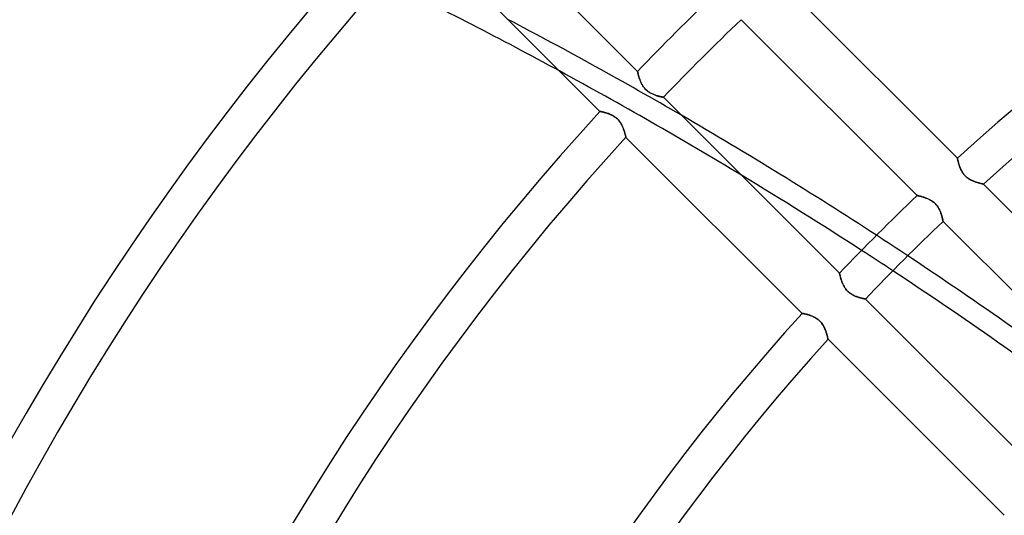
# Model space of a CAD drawing. Header units: millimetres. Extents: x -156 to 156, y -156 to 156.
# Tile 15 of 68: x -67 to -40, y 36 to 49. Entities that reach past the tile are written whole.
import ezdxf

# ---------------------------------------------------------------- set-up
doc = ezdxf.new("R2010")
doc.units = ezdxf.units.MM
doc.layers.add('MAIN-1', color=7, linetype='Continuous')

msp = doc.modelspace()

# ---------------------------------------------------------------- linework, layer by layer
at = {"layer": 'MAIN-1'}
for p, q in [((-50.052, 47.93), (-54.861, 52.74)), ((-55.89, 51.648), (-51.078, 46.835)), ((-41.314, 45.557), (-46.127, 50.37)), ((-47.223, 49.344), (-42.413, 44.535)), ((-50.051, 47.929), (-50.052, 47.93)), ((-50.052, 47.93), (-50.052, 47.93)), ((-50.052, 47.93), (-50.051, 47.927)), ((-50.051, 47.927), (-50.051, 47.929)), ((-50.05, 47.922), (-50.051, 47.927)), ((-50.051, 47.927), (-50.05, 47.923)), ((-50.05, 47.923), (-50.049, 47.917)), ((-50.049, 47.916), (-50.05, 47.922)), ((-50.049, 47.917), (-50.047, 47.91)), ((-50.047, 47.907), (-50.049, 47.916)), ((-50.047, 47.91), (-50.046, 47.902)), ((-50.045, 47.898), (-50.047, 47.907)), ((-50.046, 47.902), (-50.043, 47.892)), ((-50.042, 47.886), (-50.045, 47.898)), ((-50.043, 47.892), (-50.041, 47.88)), ((-50.039, 47.873), (-50.042, 47.886)), ((-50.041, 47.88), (-50.038, 47.868)), ((-50.036, 47.859), (-50.039, 47.873)), ((-50.038, 47.868), (-50.035, 47.854)), ((-50.032, 47.844), (-50.036, 47.859)), ((-50.035, 47.854), (-50.031, 47.839)), ((-50.028, 47.827), (-50.032, 47.844)), ((-50.031, 47.839), (-50.027, 47.824)), ((-50.023, 47.81), (-50.028, 47.827)), ((-50.027, 47.824), (-50.022, 47.807)), ((-50.018, 47.791), (-50.023, 47.81)), ((-50.022, 47.807), (-50.017, 47.789)), ((-50.012, 47.771), (-50.018, 47.791)), ((-50.017, 47.789), (-50.012, 47.771)), ((-50.006, 47.751), (-50.012, 47.771)), ((-50.012, 47.771), (-50.006, 47.752)), ((-50.006, 47.752), (-50, 47.733)), ((-49.999, 47.73), (-50.006, 47.751)), ((-50, 47.733), (-49.993, 47.713)), ((-49.991, 47.709), (-49.999, 47.73)), ((-49.993, 47.713), (-49.986, 47.693)), ((-49.983, 47.687), (-49.991, 47.709)), ((-49.986, 47.693), (-49.978, 47.673)), ((-49.975, 47.665), (-49.983, 47.687)), ((-49.978, 47.673), (-49.969, 47.652)), ((-49.965, 47.643), (-49.975, 47.665)), ((-49.969, 47.652), (-49.96, 47.632)), ((-49.955, 47.621), (-49.965, 47.643)), ((-49.96, 47.632), (-49.95, 47.611)), ((-49.944, 47.599), (-49.955, 47.621)), ((-49.95, 47.611), (-49.94, 47.59)), ((-49.932, 47.576), (-49.944, 47.599)), ((-49.94, 47.59), (-49.928, 47.569)), ((-49.92, 47.554), (-49.932, 47.576)), ((-49.928, 47.569), (-49.916, 47.548)), ((-49.906, 47.532), (-49.92, 47.554)), ((-49.916, 47.548), (-49.903, 47.528)), ((-49.891, 47.511), (-49.906, 47.532)), ((-49.903, 47.528), (-49.889, 47.508)), ((-49.875, 47.489), (-49.891, 47.511)), ((-49.889, 47.508), (-49.874, 47.488)), ((-49.858, 47.469), (-49.875, 47.489)), ((-49.874, 47.488), (-49.858, 47.469)), ((-49.84, 47.449), (-49.858, 47.469)), ((-49.858, 47.469), (-49.841, 47.45)), ((-49.841, 47.45), (-49.824, 47.433)), ((-49.822, 47.43), (-49.84, 47.449)), ((-49.824, 47.433), (-49.806, 47.416)), ((-49.802, 47.413), (-49.822, 47.43)), ((-49.806, 47.416), (-49.787, 47.4)), ((-49.782, 47.396), (-49.802, 47.413)), ((-49.787, 47.4), (-49.767, 47.384)), ((-49.761, 47.38), (-49.782, 47.396)), ((-49.767, 47.384), (-49.747, 47.37)), ((-49.739, 47.365), (-49.761, 47.38)), ((-49.747, 47.37), (-49.727, 47.357)), ((-49.717, 47.351), (-49.739, 47.365)), ((-49.727, 47.357), (-49.706, 47.344)), ((-49.695, 47.338), (-49.717, 47.351)), ((-49.706, 47.344), (-49.685, 47.333)), ((-49.673, 47.326), (-49.695, 47.338)), ((-49.685, 47.333), (-49.664, 47.322)), ((-49.651, 47.316), (-49.673, 47.326)), ((-49.664, 47.322), (-49.643, 47.312)), ((-49.629, 47.306), (-49.651, 47.316)), ((-49.643, 47.312), (-49.623, 47.303)), ((-49.607, 47.296), (-49.629, 47.306)), ((-49.623, 47.303), (-49.602, 47.295)), ((-49.585, 47.288), (-49.607, 47.296)), ((-49.602, 47.295), (-49.581, 47.287)), ((-49.564, 47.28), (-49.585, 47.288)), ((-49.581, 47.287), (-49.561, 47.279)), ((-49.542, 47.273), (-49.564, 47.28)), ((-49.561, 47.279), (-49.541, 47.273)), ((-49.522, 47.266), (-49.542, 47.273)), ((-49.541, 47.273), (-49.522, 47.266)), ((-49.502, 47.26), (-49.522, 47.266)), ((-49.522, 47.266), (-49.503, 47.261)), ((-49.503, 47.261), (-49.485, 47.256)), ((-49.482, 47.255), (-49.502, 47.26)), ((-49.485, 47.256), (-49.467, 47.251)), ((-49.464, 47.25), (-49.482, 47.255)), ((-49.467, 47.251), (-49.45, 47.246)), ((-49.446, 47.245), (-49.464, 47.25)), ((-49.45, 47.246), (-49.435, 47.243)), ((-49.43, 47.241), (-49.446, 47.245)), ((-49.435, 47.243), (-49.42, 47.239)), ((-49.414, 47.238), (-49.43, 47.241)), ((-49.42, 47.239), (-49.406, 47.236)), ((-49.4, 47.235), (-49.414, 47.238)), ((-49.406, 47.236), (-49.394, 47.233)), ((-49.388, 47.232), (-49.4, 47.235)), ((-49.394, 47.233), (-49.383, 47.231)), ((-49.377, 47.23), (-49.388, 47.232)), ((-49.383, 47.231), (-49.373, 47.229)), ((-49.367, 47.228), (-49.377, 47.23)), ((-49.373, 47.229), (-49.364, 47.227)), ((-49.359, 47.226), (-49.367, 47.228)), ((-49.364, 47.227), (-49.357, 47.226)), ((-49.353, 47.225), (-49.359, 47.226)), ((-49.357, 47.226), (-49.352, 47.224)), ((-49.348, 47.224), (-49.353, 47.225)), ((-49.352, 47.224), (-49.348, 47.224)), ((-49.345, 47.223), (-49.348, 47.224)), ((-49.348, 47.224), (-49.345, 47.223)), ((-49.344, 47.223), (-49.345, 47.223)), ((-49.345, 47.223), (-49.344, 47.223)), ((-44.535, 42.413), (-49.344, 47.223)), ((-51.078, 46.835), (-51.077, 46.835)), ((-51.077, 46.835), (-51.078, 46.835)), ((-51.077, 46.835), (-51.074, 46.835)), ((-51.075, 46.835), (-51.077, 46.835)), ((-51.071, 46.834), (-51.075, 46.835)), ((-51.074, 46.835), (-51.07, 46.834)), ((-51.066, 46.833), (-51.071, 46.834)), ((-51.07, 46.834), (-51.064, 46.833)), ((-51.059, 46.832), (-51.066, 46.833)), ((-51.064, 46.833), (-51.056, 46.831)), ((-51.051, 46.83), (-51.059, 46.832)), ((-51.056, 46.831), (-51.046, 46.829)), ((-51.041, 46.828), (-51.051, 46.83)), ((-51.046, 46.829), (-51.035, 46.827)), ((-51.03, 46.826), (-51.041, 46.828)), ((-51.035, 46.827), (-51.023, 46.824)), ((-51.018, 46.823), (-51.03, 46.826)), ((-51.023, 46.824), (-51.009, 46.821)), ((-51.005, 46.82), (-51.018, 46.823)), ((-51.009, 46.821), (-50.994, 46.818)), ((-50.991, 46.817), (-51.005, 46.82)), ((-50.994, 46.818), (-50.978, 46.814)), ((-50.976, 46.813), (-50.991, 46.817)), ((-50.978, 46.814), (-50.96, 46.81)), ((-50.96, 46.809), (-50.976, 46.813)), ((-50.96, 46.81), (-50.942, 46.805)), ((-50.943, 46.805), (-50.96, 46.809)), ((-50.925, 46.8), (-50.943, 46.805)), ((-50.942, 46.805), (-50.923, 46.799)), ((-50.907, 46.795), (-50.925, 46.8)), ((-50.923, 46.799), (-50.903, 46.793)), ((-50.888, 46.789), (-50.907, 46.795)), ((-50.903, 46.793), (-50.882, 46.787)), ((-50.868, 46.782), (-50.888, 46.789)), ((-50.882, 46.787), (-50.861, 46.78)), ((-50.848, 46.775), (-50.868, 46.782)), ((-50.861, 46.78), (-50.84, 46.772)), ((-50.828, 46.768), (-50.848, 46.775)), ((-50.84, 46.772), (-50.818, 46.764)), ((-50.807, 46.76), (-50.828, 46.768)), ((-50.818, 46.764), (-50.796, 46.755)), ((-50.786, 46.75), (-50.807, 46.76)), ((-50.796, 46.755), (-50.774, 46.745)), ((-50.765, 46.741), (-50.786, 46.75)), ((-50.774, 46.745), (-50.752, 46.734)), ((-50.744, 46.73), (-50.765, 46.741)), ((-50.752, 46.734), (-50.73, 46.723)), ((-50.723, 46.719), (-50.744, 46.73)), ((-50.73, 46.723), (-50.708, 46.71)), ((-50.702, 46.706), (-50.723, 46.719)), ((-50.708, 46.71), (-50.686, 46.696)), ((-50.681, 46.693), (-50.702, 46.706)), ((-50.686, 46.696), (-50.664, 46.681)), ((-50.661, 46.679), (-50.681, 46.693)), ((-50.664, 46.681), (-50.643, 46.665)), ((-50.641, 46.663), (-50.661, 46.679)), ((-50.643, 46.665), (-50.623, 46.648)), ((-50.621, 46.647), (-50.641, 46.663)), ((-50.623, 46.648), (-50.603, 46.631)), ((-50.603, 46.63), (-50.621, 46.647)), ((-50.603, 46.631), (-50.585, 46.612)), ((-50.585, 46.612), (-50.603, 46.63)), ((-50.585, 46.612), (-50.567, 46.592)), ((-50.568, 46.594), (-50.585, 46.612)), ((-50.552, 46.574), (-50.568, 46.594)), ((-50.567, 46.592), (-50.55, 46.572)), ((-50.537, 46.554), (-50.552, 46.574)), ((-50.55, 46.572), (-50.534, 46.551)), ((-50.522, 46.534), (-50.537, 46.554)), ((-50.534, 46.551), (-50.519, 46.529)), ((-50.509, 46.513), (-50.522, 46.534)), ((-50.519, 46.529), (-50.505, 46.507)), ((-50.497, 46.492), (-50.509, 46.513)), ((-50.505, 46.507), (-50.492, 46.485)), ((-50.485, 46.471), (-50.497, 46.492)), ((-50.492, 46.485), (-50.48, 46.462)), ((-50.474, 46.45), (-50.485, 46.471)), ((-50.48, 46.462), (-50.469, 46.44)), ((-50.464, 46.429), (-50.474, 46.45)), ((-50.469, 46.44), (-50.459, 46.418)), ((-50.455, 46.408), (-50.464, 46.429)), ((-50.459, 46.418), (-50.45, 46.396)), ((-50.446, 46.388), (-50.455, 46.408)), ((-50.45, 46.396), (-50.441, 46.374)), ((-50.438, 46.367), (-50.446, 46.388)), ((-50.441, 46.374), (-50.433, 46.352)), ((-50.431, 46.347), (-50.438, 46.367)), ((-50.433, 46.352), (-50.425, 46.33)), ((-50.424, 46.327), (-50.431, 46.347)), ((-50.425, 46.33), (-50.418, 46.309)), ((-50.417, 46.307), (-50.424, 46.327)), ((-50.418, 46.309), (-50.411, 46.289)), ((-50.411, 46.288), (-50.417, 46.307)), ((-50.411, 46.289), (-50.406, 46.269)), ((-50.406, 46.27), (-50.411, 46.288)), ((-50.401, 46.252), (-50.406, 46.27)), ((-50.406, 46.269), (-50.4, 46.25)), ((-50.396, 46.235), (-50.401, 46.252)), ((-50.4, 46.25), (-50.395, 46.232)), ((-50.392, 46.219), (-50.396, 46.235)), ((-50.395, 46.232), (-50.391, 46.216)), ((-50.388, 46.205), (-50.392, 46.219)), ((-50.391, 46.216), (-50.387, 46.2)), ((-50.385, 46.191), (-50.388, 46.205)), ((-50.387, 46.2), (-50.383, 46.185)), ((-50.381, 46.178), (-50.385, 46.191)), ((-50.383, 46.185), (-50.38, 46.172)), ((-50.379, 46.167), (-50.381, 46.178)), ((-50.38, 46.172), (-50.377, 46.161)), ((-50.376, 46.156), (-50.379, 46.167)), ((-50.377, 46.161), (-50.375, 46.151)), ((-50.375, 46.148), (-50.376, 46.156)), ((-50.375, 46.151), (-50.373, 46.143)), ((-50.373, 46.14), (-50.375, 46.148)), ((-50.373, 46.143), (-50.372, 46.136)), ((-50.372, 46.135), (-50.373, 46.14)), ((-50.372, 46.136), (-50.371, 46.131)), ((-50.371, 46.131), (-50.372, 46.135)), ((-50.371, 46.131), (-50.37, 46.128)), ((-50.37, 46.128), (-50.371, 46.131)), ((-50.37, 46.128), (-50.37, 46.127)), ((-50.37, 46.127), (-50.37, 46.128)), ((-50.37, 46.127), (-45.557, 41.314)), ((-41.314, 45.556), (-41.314, 45.557)), ((-41.314, 45.557), (-41.314, 45.556)), ((-41.313, 45.554), (-41.314, 45.556)), ((-41.314, 45.556), (-41.313, 45.553)), ((-41.313, 45.55), (-41.313, 45.554)), ((-41.313, 45.553), (-41.312, 45.549)), ((-41.312, 45.544), (-41.313, 45.55)), ((-41.312, 45.549), (-41.311, 45.542)), ((-41.31, 45.538), (-41.312, 45.544)), ((-41.311, 45.542), (-41.31, 45.535)), ((-41.309, 45.529), (-41.31, 45.538)), ((-41.31, 45.535), (-41.308, 45.525)), ((-41.307, 45.52), (-41.309, 45.529)), ((-41.308, 45.525), (-41.306, 45.514)), ((-41.305, 45.509), (-41.307, 45.52)), ((-41.306, 45.514), (-41.303, 45.502)), ((-41.302, 45.497), (-41.305, 45.509)), ((-41.303, 45.502), (-41.3, 45.488)), ((-41.299, 45.484), (-41.302, 45.497)), ((-41.3, 45.488), (-41.297, 45.473)), ((-41.296, 45.47), (-41.299, 45.484)), ((-41.297, 45.473), (-41.293, 45.457)), ((-41.292, 45.455), (-41.296, 45.47)), ((-41.293, 45.457), (-41.288, 45.439)), ((-41.288, 45.439), (-41.292, 45.455)), ((-41.284, 45.422), (-41.288, 45.439)), ((-41.288, 45.439), (-41.284, 45.421)), ((-41.279, 45.404), (-41.284, 45.422)), ((-41.284, 45.421), (-41.278, 45.401)), ((-41.274, 45.386), (-41.279, 45.404)), ((-41.278, 45.401), (-41.272, 45.382)), ((-41.268, 45.367), (-41.274, 45.386)), ((-41.272, 45.382), (-41.266, 45.361)), ((-41.261, 45.347), (-41.268, 45.367)), ((-41.266, 45.361), (-41.259, 45.34)), ((-41.254, 45.327), (-41.261, 45.347)), ((-41.259, 45.34), (-41.251, 45.318)), ((-41.247, 45.307), (-41.254, 45.327)), ((-41.251, 45.318), (-41.243, 45.297)), ((-41.239, 45.286), (-41.247, 45.307)), ((-41.243, 45.297), (-41.234, 45.275)), ((-41.23, 45.265), (-41.239, 45.286)), ((-41.234, 45.275), (-41.224, 45.253)), ((-41.22, 45.244), (-41.23, 45.265)), ((-41.224, 45.253), (-41.213, 45.231)), ((-41.209, 45.223), (-41.22, 45.244)), ((-41.213, 45.231), (-41.202, 45.209)), ((-41.198, 45.202), (-41.209, 45.223)), ((-41.202, 45.209), (-41.189, 45.187)), ((-41.185, 45.181), (-41.198, 45.202)), ((-41.189, 45.187), (-41.175, 45.165)), ((-41.172, 45.16), (-41.185, 45.181)), ((-41.175, 45.165), (-41.16, 45.143)), ((-41.158, 45.139), (-41.172, 45.16)), ((-41.16, 45.143), (-41.144, 45.122)), ((-41.142, 45.119), (-41.158, 45.139)), ((-41.144, 45.122), (-41.127, 45.102)), ((-41.126, 45.1), (-41.142, 45.119)), ((-41.127, 45.102), (-41.109, 45.082)), ((-41.109, 45.082), (-41.126, 45.1)), ((-41.091, 45.064), (-41.109, 45.082)), ((-41.109, 45.082), (-41.091, 45.064)), ((-41.072, 45.047), (-41.091, 45.064)), ((-41.091, 45.064), (-41.071, 45.046)), ((-41.053, 45.031), (-41.072, 45.047)), ((-41.071, 45.046), (-41.051, 45.029)), ((-41.033, 45.016), (-41.053, 45.031)), ((-41.051, 45.029), (-41.029, 45.013)), ((-41.013, 45.001), (-41.033, 45.016)), ((-41.029, 45.013), (-41.008, 44.998)), ((-40.992, 44.988), (-41.013, 45.001)), ((-41.008, 44.998), (-40.986, 44.984)), ((-40.971, 44.976), (-40.992, 44.988)), ((-40.986, 44.984), (-40.963, 44.971)), ((-40.95, 44.964), (-40.971, 44.976)), ((-40.963, 44.971), (-40.941, 44.959)), ((-40.929, 44.953), (-40.95, 44.964)), ((-40.941, 44.959), (-40.919, 44.948)), ((-40.908, 44.943), (-40.929, 44.953)), ((-40.919, 44.948), (-40.897, 44.938)), ((-40.887, 44.934), (-40.908, 44.943)), ((-40.897, 44.938), (-40.874, 44.929)), ((-40.866, 44.925), (-40.887, 44.934)), ((-40.874, 44.929), (-40.852, 44.92)), ((-40.846, 44.917), (-40.866, 44.925)), ((-40.852, 44.92), (-40.83, 44.911)), ((-40.826, 44.91), (-40.846, 44.917)), ((-40.83, 44.911), (-40.809, 44.904)), ((-40.806, 44.903), (-40.826, 44.91)), ((-40.809, 44.904), (-40.788, 44.897)), ((-40.786, 44.896), (-40.806, 44.903)), ((-40.788, 44.897), (-40.768, 44.89)), ((-40.767, 44.89), (-40.786, 44.896)), ((-40.768, 44.89), (-40.748, 44.884)), ((-40.749, 44.885), (-40.767, 44.89)), ((-40.731, 44.88), (-40.749, 44.885)), ((-40.748, 44.884), (-40.729, 44.879)), ((-40.714, 44.875), (-40.731, 44.88)), ((-40.729, 44.879), (-40.711, 44.874)), ((-40.698, 44.871), (-40.714, 44.875)), ((-40.711, 44.874), (-40.694, 44.87)), ((-40.683, 44.867), (-40.698, 44.871)), ((-40.694, 44.87), (-40.678, 44.866)), ((-40.669, 44.863), (-40.683, 44.867)), ((-40.678, 44.866), (-40.664, 44.862)), ((-40.657, 44.86), (-40.669, 44.863)), ((-40.664, 44.862), (-40.651, 44.859)), ((-40.645, 44.857), (-40.657, 44.86)), ((-40.651, 44.859), (-40.639, 44.856)), ((-40.635, 44.855), (-40.645, 44.857)), ((-40.639, 44.856), (-40.629, 44.854)), ((-40.626, 44.853), (-40.635, 44.855)), ((-40.629, 44.854), (-40.621, 44.852)), ((-40.619, 44.852), (-40.626, 44.853)), ((-40.621, 44.852), (-40.615, 44.851)), ((-40.613, 44.85), (-40.619, 44.852)), ((-40.615, 44.851), (-40.61, 44.849)), ((-40.609, 44.849), (-40.613, 44.85)), ((-40.61, 44.849), (-40.607, 44.849)), ((-40.607, 44.849), (-40.609, 44.849)), ((-40.606, 44.849), (-40.607, 44.849)), ((-40.607, 44.849), (-40.606, 44.849)), ((-35.791, 40.034), (-40.606, 44.849)), ((-42.413, 44.535), (-42.413, 44.535)), ((-42.413, 44.535), (-42.41, 44.534)), ((-42.41, 44.534), (-42.413, 44.535)), ((-42.413, 44.535), (-42.413, 44.535)), ((-42.41, 44.534), (-42.406, 44.533)), ((-42.405, 44.533), (-42.41, 44.534)), ((-42.406, 44.533), (-42.401, 44.532)), ((-42.399, 44.532), (-42.405, 44.533)), ((-42.401, 44.532), (-42.393, 44.531)), ((-42.39, 44.53), (-42.399, 44.532)), ((-42.393, 44.531), (-42.385, 44.529)), ((-42.381, 44.528), (-42.39, 44.53)), ((-42.385, 44.529), (-42.375, 44.526)), ((-42.369, 44.525), (-42.381, 44.528)), ((-42.375, 44.526), (-42.364, 44.524)), ((-42.357, 44.522), (-42.369, 44.525)), ((-42.364, 44.524), (-42.351, 44.521)), ((-42.342, 44.519), (-42.357, 44.522)), ((-42.351, 44.521), (-42.337, 44.518)), ((-42.327, 44.515), (-42.342, 44.519)), ((-42.337, 44.518), (-42.322, 44.514)), ((-42.31, 44.511), (-42.327, 44.515)), ((-42.322, 44.514), (-42.307, 44.51)), ((-42.293, 44.506), (-42.31, 44.511)), ((-42.307, 44.51), (-42.29, 44.505)), ((-42.274, 44.501), (-42.293, 44.506)), ((-42.29, 44.505), (-42.272, 44.5)), ((-42.255, 44.495), (-42.274, 44.501)), ((-42.272, 44.5), (-42.254, 44.495)), ((-42.234, 44.489), (-42.255, 44.495)), ((-42.254, 44.495), (-42.235, 44.489)), ((-42.235, 44.489), (-42.216, 44.483)), ((-42.213, 44.482), (-42.234, 44.489)), ((-42.216, 44.483), (-42.196, 44.476)), ((-42.192, 44.474), (-42.213, 44.482)), ((-42.196, 44.476), (-42.176, 44.468)), ((-42.17, 44.466), (-42.192, 44.474)), ((-42.176, 44.468), (-42.156, 44.461)), ((-42.148, 44.458), (-42.17, 44.466)), ((-42.156, 44.461), (-42.135, 44.452)), ((-42.126, 44.448), (-42.148, 44.458)), ((-42.135, 44.452), (-42.115, 44.443)), ((-42.104, 44.438), (-42.126, 44.448)), ((-42.115, 44.443), (-42.094, 44.433)), ((-42.082, 44.427), (-42.104, 44.438)), ((-42.094, 44.433), (-42.073, 44.423)), ((-42.059, 44.415), (-42.082, 44.427)), ((-42.073, 44.423), (-42.052, 44.411)), ((-42.037, 44.402), (-42.059, 44.415)), ((-42.052, 44.411), (-42.031, 44.399)), ((-42.015, 44.389), (-42.037, 44.402)), ((-42.031, 44.399), (-42.011, 44.386)), ((-41.994, 44.374), (-42.015, 44.389)), ((-42.011, 44.386), (-41.991, 44.372)), ((-41.972, 44.358), (-41.994, 44.374)), ((-41.991, 44.372), (-41.971, 44.357)), ((-41.952, 44.341), (-41.972, 44.358)), ((-41.971, 44.357), (-41.952, 44.341)), ((-41.952, 44.341), (-41.933, 44.324)), ((-41.932, 44.323), (-41.952, 44.341)), ((-41.933, 44.324), (-41.916, 44.307)), ((-41.913, 44.305), (-41.932, 44.323)), ((-41.916, 44.307), (-41.899, 44.289)), ((-41.896, 44.285), (-41.913, 44.305)), ((-41.899, 44.289), (-41.883, 44.27)), ((-41.879, 44.265), (-41.896, 44.285)), ((-41.883, 44.27), (-41.867, 44.25)), ((-41.863, 44.244), (-41.879, 44.265)), ((-41.867, 44.25), (-41.853, 44.23)), ((-41.848, 44.222), (-41.863, 44.244)), ((-41.853, 44.23), (-41.84, 44.21)), ((-41.834, 44.2), (-41.848, 44.222)), ((-41.84, 44.21), (-41.827, 44.189)), ((-41.821, 44.178), (-41.834, 44.2)), ((-41.827, 44.189), (-41.816, 44.168)), ((-41.809, 44.156), (-41.821, 44.178)), ((-41.816, 44.168), (-41.805, 44.147)), ((-41.798, 44.134), (-41.809, 44.156)), ((-41.805, 44.147), (-41.795, 44.126)), ((-41.788, 44.112), (-41.798, 44.134)), ((-41.795, 44.126), (-41.786, 44.106)), ((-41.779, 44.09), (-41.788, 44.112)), ((-41.786, 44.106), (-41.777, 44.085)), ((-41.771, 44.068), (-41.779, 44.09)), ((-41.777, 44.085), (-41.77, 44.064)), ((-41.763, 44.047), (-41.771, 44.068)), ((-41.77, 44.064), (-41.762, 44.044)), ((-41.756, 44.025), (-41.763, 44.047)), ((-41.762, 44.044), (-41.756, 44.024)), ((-41.749, 44.005), (-41.756, 44.025)), ((-41.756, 44.024), (-41.749, 44.005)), ((-41.749, 44.005), (-41.744, 43.986)), ((-41.743, 43.985), (-41.749, 44.005)), ((-41.744, 43.986), (-41.738, 43.968)), ((-41.738, 43.965), (-41.743, 43.985)), ((-41.738, 43.968), (-41.734, 43.95)), ((-41.733, 43.947), (-41.738, 43.965)), ((-41.734, 43.95), (-41.729, 43.933)), ((-41.728, 43.929), (-41.733, 43.947)), ((-41.729, 43.933), (-41.726, 43.918)), ((-41.724, 43.913), (-41.728, 43.929)), ((-41.726, 43.918), (-41.722, 43.903)), ((-41.721, 43.898), (-41.724, 43.913)), ((-41.722, 43.903), (-41.719, 43.889)), ((-41.718, 43.883), (-41.721, 43.898)), ((-41.719, 43.889), (-41.716, 43.877)), ((-41.715, 43.871), (-41.718, 43.883)), ((-41.716, 43.877), (-41.714, 43.866)), ((-41.713, 43.86), (-41.715, 43.871)), ((-41.714, 43.866), (-41.712, 43.856)), ((-41.711, 43.85), (-41.713, 43.86)), ((-41.712, 43.856), (-41.71, 43.847)), ((-41.709, 43.842), (-41.711, 43.85)), ((-41.71, 43.847), (-41.709, 43.84)), ((-41.708, 43.836), (-41.709, 43.842)), ((-41.709, 43.84), (-41.708, 43.835)), ((-41.707, 43.831), (-41.708, 43.836)), ((-41.708, 43.835), (-41.707, 43.831)), ((-41.707, 43.831), (-41.706, 43.828)), ((-41.706, 43.828), (-41.707, 43.831)), ((-41.706, 43.828), (-41.706, 43.827)), ((-41.706, 43.827), (-41.706, 43.828)), ((-41.706, 43.827), (-36.896, 39.017)), ((-44.534, 42.41), (-44.535, 42.413)), ((-44.535, 42.413), (-44.535, 42.413)), ((-44.535, 42.413), (-44.535, 42.413)), ((-44.535, 42.413), (-44.534, 42.41)), ((-44.533, 42.405), (-44.534, 42.41)), ((-44.534, 42.41), (-44.533, 42.406)), ((-44.533, 42.406), (-44.532, 42.401)), ((-44.532, 42.399), (-44.533, 42.405)), ((-44.532, 42.401), (-44.531, 42.393)), ((-44.53, 42.39), (-44.532, 42.399)), ((-44.531, 42.393), (-44.529, 42.385)), ((-44.528, 42.381), (-44.53, 42.39)), ((-44.529, 42.385), (-44.526, 42.375)), ((-44.525, 42.369), (-44.528, 42.381)), ((-44.526, 42.375), (-44.524, 42.364)), ((-44.522, 42.357), (-44.525, 42.369)), ((-44.524, 42.364), (-44.521, 42.351)), ((-44.519, 42.342), (-44.522, 42.357)), ((-44.521, 42.351), (-44.518, 42.337)), ((-44.515, 42.327), (-44.519, 42.342)), ((-44.518, 42.337), (-44.514, 42.322)), ((-44.511, 42.31), (-44.515, 42.327)), ((-44.514, 42.322), (-44.51, 42.307)), ((-44.506, 42.293), (-44.511, 42.31)), ((-44.51, 42.307), (-44.505, 42.29)), ((-44.501, 42.274), (-44.506, 42.293)), ((-44.505, 42.29), (-44.5, 42.272)), ((-44.495, 42.255), (-44.501, 42.274)), ((-44.5, 42.272), (-44.495, 42.254)), ((-44.489, 42.234), (-44.495, 42.255)), ((-44.495, 42.254), (-44.489, 42.235)), ((-44.489, 42.235), (-44.483, 42.216)), ((-44.482, 42.213), (-44.489, 42.234)), ((-44.483, 42.216), (-44.476, 42.196)), ((-44.474, 42.192), (-44.482, 42.213)), ((-44.476, 42.196), (-44.468, 42.176)), ((-44.466, 42.17), (-44.474, 42.192)), ((-44.468, 42.176), (-44.461, 42.156)), ((-44.458, 42.148), (-44.466, 42.17)), ((-44.461, 42.156), (-44.452, 42.135)), ((-44.448, 42.126), (-44.458, 42.148)), ((-44.452, 42.135), (-44.443, 42.115)), ((-44.438, 42.104), (-44.448, 42.126)), ((-44.443, 42.115), (-44.433, 42.094)), ((-44.427, 42.082), (-44.438, 42.104)), ((-44.433, 42.094), (-44.423, 42.073)), ((-44.415, 42.059), (-44.427, 42.082)), ((-44.423, 42.073), (-44.411, 42.052)), ((-44.402, 42.037), (-44.415, 42.059)), ((-44.411, 42.052), (-44.399, 42.031)), ((-44.389, 42.015), (-44.402, 42.037)), ((-44.399, 42.031), (-44.386, 42.011)), ((-44.374, 41.994), (-44.389, 42.015)), ((-44.386, 42.011), (-44.372, 41.991)), ((-44.358, 41.972), (-44.374, 41.994)), ((-44.372, 41.991), (-44.357, 41.971)), ((-44.341, 41.952), (-44.358, 41.972)), ((-44.357, 41.971), (-44.341, 41.952)), ((-44.323, 41.932), (-44.341, 41.952)), ((-44.341, 41.952), (-44.324, 41.933)), ((-44.324, 41.933), (-44.307, 41.916)), ((-44.305, 41.913), (-44.323, 41.932)), ((-44.307, 41.916), (-44.289, 41.899)), ((-44.285, 41.896), (-44.305, 41.913)), ((-44.289, 41.899), (-44.27, 41.883)), ((-44.265, 41.879), (-44.285, 41.896)), ((-44.27, 41.883), (-44.25, 41.867)), ((-44.244, 41.863), (-44.265, 41.879)), ((-44.25, 41.867), (-44.23, 41.853)), ((-44.222, 41.848), (-44.244, 41.863)), ((-44.23, 41.853), (-44.21, 41.84)), ((-44.2, 41.834), (-44.222, 41.848)), ((-44.21, 41.84), (-44.189, 41.827)), ((-44.178, 41.821), (-44.2, 41.834)), ((-44.189, 41.827), (-44.168, 41.816)), ((-44.156, 41.809), (-44.178, 41.821)), ((-44.168, 41.816), (-44.147, 41.805)), ((-44.134, 41.798), (-44.156, 41.809)), ((-44.147, 41.805), (-44.126, 41.795)), ((-44.112, 41.788), (-44.134, 41.798)), ((-44.126, 41.795), (-44.106, 41.786)), ((-44.09, 41.779), (-44.112, 41.788)), ((-44.106, 41.786), (-44.085, 41.777)), ((-44.068, 41.771), (-44.09, 41.779)), ((-44.085, 41.777), (-44.064, 41.77)), ((-44.047, 41.763), (-44.068, 41.771)), ((-44.064, 41.77), (-44.044, 41.762)), ((-44.025, 41.756), (-44.047, 41.763)), ((-44.044, 41.762), (-44.024, 41.756)), ((-44.005, 41.749), (-44.025, 41.756)), ((-44.024, 41.756), (-44.005, 41.749)), ((-43.985, 41.743), (-44.005, 41.749)), ((-44.005, 41.749), (-43.986, 41.744)), ((-43.986, 41.744), (-43.968, 41.738)), ((-43.965, 41.738), (-43.985, 41.743)), ((-43.968, 41.738), (-43.95, 41.734)), ((-43.947, 41.733), (-43.965, 41.738)), ((-43.95, 41.734), (-43.933, 41.729)), ((-43.929, 41.728), (-43.947, 41.733)), ((-43.933, 41.729), (-43.918, 41.726)), ((-43.913, 41.724), (-43.929, 41.728)), ((-43.918, 41.726), (-43.903, 41.722)), ((-43.898, 41.721), (-43.913, 41.724)), ((-43.903, 41.722), (-43.889, 41.719)), ((-43.883, 41.718), (-43.898, 41.721)), ((-43.889, 41.719), (-43.877, 41.716)), ((-43.871, 41.715), (-43.883, 41.718)), ((-43.877, 41.716), (-43.866, 41.714)), ((-43.86, 41.713), (-43.871, 41.715)), ((-43.866, 41.714), (-43.856, 41.712)), ((-43.85, 41.711), (-43.86, 41.713)), ((-43.856, 41.712), (-43.847, 41.71)), ((-43.842, 41.709), (-43.85, 41.711)), ((-43.847, 41.71), (-43.84, 41.709)), ((-43.836, 41.708), (-43.842, 41.709)), ((-43.84, 41.709), (-43.835, 41.708)), ((-43.831, 41.707), (-43.836, 41.708)), ((-43.835, 41.708), (-43.831, 41.707)), ((-43.828, 41.706), (-43.831, 41.707)), ((-43.831, 41.707), (-43.828, 41.706)), ((-43.827, 41.706), (-43.828, 41.706)), ((-43.828, 41.706), (-43.827, 41.706)), ((-39.017, 36.896), (-43.827, 41.706)), ((-45.557, 41.314), (-45.556, 41.314)), ((-45.556, 41.314), (-45.557, 41.314)), ((-45.556, 41.314), (-45.553, 41.313)), ((-45.554, 41.313), (-45.556, 41.314)), ((-45.55, 41.313), (-45.554, 41.313)), ((-45.553, 41.313), (-45.549, 41.312)), ((-45.544, 41.312), (-45.55, 41.313)), ((-45.549, 41.312), (-45.542, 41.311)), ((-45.538, 41.31), (-45.544, 41.312)), ((-45.542, 41.311), (-45.535, 41.31)), ((-45.529, 41.309), (-45.538, 41.31)), ((-45.535, 41.31), (-45.525, 41.308)), ((-45.52, 41.307), (-45.529, 41.309)), ((-45.525, 41.308), (-45.514, 41.306)), ((-45.509, 41.305), (-45.52, 41.307)), ((-45.514, 41.306), (-45.502, 41.303)), ((-45.497, 41.302), (-45.509, 41.305)), ((-45.502, 41.303), (-45.488, 41.3)), ((-45.484, 41.299), (-45.497, 41.302)), ((-45.488, 41.3), (-45.473, 41.297)), ((-45.47, 41.296), (-45.484, 41.299)), ((-45.473, 41.297), (-45.457, 41.293)), ((-45.455, 41.292), (-45.47, 41.296)), ((-45.457, 41.293), (-45.439, 41.288)), ((-45.439, 41.288), (-45.455, 41.292)), ((-45.439, 41.288), (-45.421, 41.284)), ((-45.422, 41.284), (-45.439, 41.288)), ((-45.404, 41.279), (-45.422, 41.284)), ((-45.421, 41.284), (-45.401, 41.278)), ((-45.386, 41.274), (-45.404, 41.279)), ((-45.401, 41.278), (-45.382, 41.272)), ((-45.367, 41.268), (-45.386, 41.274)), ((-45.382, 41.272), (-45.361, 41.266)), ((-45.347, 41.261), (-45.367, 41.268)), ((-45.361, 41.266), (-45.34, 41.259)), ((-45.327, 41.254), (-45.347, 41.261)), ((-45.34, 41.259), (-45.318, 41.251)), ((-45.307, 41.247), (-45.327, 41.254)), ((-45.318, 41.251), (-45.297, 41.243)), ((-45.286, 41.239), (-45.307, 41.247)), ((-45.297, 41.243), (-45.275, 41.234)), ((-45.265, 41.23), (-45.286, 41.239)), ((-45.275, 41.234), (-45.253, 41.224)), ((-45.244, 41.22), (-45.265, 41.23)), ((-45.253, 41.224), (-45.231, 41.213)), ((-45.223, 41.209), (-45.244, 41.22)), ((-45.231, 41.213), (-45.209, 41.202)), ((-45.202, 41.198), (-45.223, 41.209)), ((-45.209, 41.202), (-45.187, 41.189)), ((-45.181, 41.185), (-45.202, 41.198)), ((-45.187, 41.189), (-45.165, 41.175)), ((-45.16, 41.172), (-45.181, 41.185)), ((-45.165, 41.175), (-45.143, 41.16)), ((-45.139, 41.158), (-45.16, 41.172)), ((-45.143, 41.16), (-45.122, 41.144)), ((-45.119, 41.142), (-45.139, 41.158)), ((-45.122, 41.144), (-45.102, 41.127)), ((-45.1, 41.126), (-45.119, 41.142)), ((-45.102, 41.127), (-45.082, 41.109)), ((-45.082, 41.109), (-45.1, 41.126)), ((-45.082, 41.109), (-45.064, 41.091)), ((-45.064, 41.091), (-45.082, 41.109)), ((-45.064, 41.091), (-45.046, 41.071)), ((-45.047, 41.072), (-45.064, 41.091)), ((-45.031, 41.053), (-45.047, 41.072)), ((-45.046, 41.071), (-45.029, 41.051)), ((-45.016, 41.033), (-45.031, 41.053)), ((-45.029, 41.051), (-45.013, 41.029)), ((-45.001, 41.013), (-45.016, 41.033)), ((-45.013, 41.029), (-44.998, 41.008)), ((-44.988, 40.992), (-45.001, 41.013)), ((-44.998, 41.008), (-44.984, 40.986)), ((-44.976, 40.971), (-44.988, 40.992)), ((-44.984, 40.986), (-44.971, 40.963)), ((-44.964, 40.95), (-44.976, 40.971)), ((-44.971, 40.963), (-44.959, 40.941)), ((-44.953, 40.929), (-44.964, 40.95)), ((-44.959, 40.941), (-44.948, 40.919)), ((-44.943, 40.908), (-44.953, 40.929)), ((-44.948, 40.919), (-44.938, 40.897)), ((-44.934, 40.887), (-44.943, 40.908)), ((-44.938, 40.897), (-44.929, 40.874)), ((-44.925, 40.866), (-44.934, 40.887)), ((-44.929, 40.874), (-44.92, 40.852)), ((-44.917, 40.846), (-44.925, 40.866)), ((-44.92, 40.852), (-44.911, 40.83)), ((-44.91, 40.826), (-44.917, 40.846)), ((-44.911, 40.83), (-44.904, 40.809)), ((-44.903, 40.806), (-44.91, 40.826)), ((-44.904, 40.809), (-44.897, 40.788)), ((-44.896, 40.786), (-44.903, 40.806)), ((-44.897, 40.788), (-44.89, 40.768)), ((-44.89, 40.767), (-44.896, 40.786)), ((-44.89, 40.768), (-44.884, 40.748)), ((-44.885, 40.749), (-44.89, 40.767)), ((-44.88, 40.731), (-44.885, 40.749)), ((-44.884, 40.748), (-44.879, 40.729)), ((-44.875, 40.714), (-44.88, 40.731)), ((-44.879, 40.729), (-44.874, 40.711)), ((-44.871, 40.698), (-44.875, 40.714)), ((-44.874, 40.711), (-44.87, 40.694)), ((-44.867, 40.683), (-44.871, 40.698)), ((-44.87, 40.694), (-44.866, 40.678)), ((-44.863, 40.669), (-44.867, 40.683)), ((-44.866, 40.678), (-44.862, 40.664)), ((-44.86, 40.657), (-44.863, 40.669)), ((-44.862, 40.664), (-44.859, 40.651)), ((-44.857, 40.645), (-44.86, 40.657)), ((-44.859, 40.651), (-44.856, 40.639)), ((-44.855, 40.635), (-44.857, 40.645)), ((-44.856, 40.639), (-44.854, 40.629)), ((-44.853, 40.626), (-44.855, 40.635)), ((-44.854, 40.629), (-44.852, 40.621)), ((-44.852, 40.619), (-44.853, 40.626)), ((-44.852, 40.621), (-44.851, 40.615)), ((-44.85, 40.613), (-44.852, 40.619)), ((-44.851, 40.615), (-44.849, 40.61)), ((-44.849, 40.609), (-44.85, 40.613)), ((-44.849, 40.61), (-44.849, 40.607)), ((-44.849, 40.607), (-44.849, 40.609)), ((-44.849, 40.607), (-44.849, 40.606)), ((-44.849, 40.606), (-44.849, 40.607)), ((-44.849, 40.606), (-40.034, 35.791))]:
    msp.add_line(p, q, dxfattribs=at)
for radius, start, end in [(105, 0, 180.00002), (101, 89.99998, 179.99998), (101, 89.99998, 270.00002), (100, 89.99998, 179.99998), (100, 89.99998, 270.00002), (61.5, 47.79602, 132.204), (60.5, 47.84226, 132.1577), (84.9, 137.02503, 180.00002), (83.9, 137.04916, 180.00002), (77.1, 137.22998, 180.00002), (76.1, 137.25932, 180.00002), (69.3, 133.75975, 136.24025), (68.3, 133.74158, 136.25842), (69.3, 137.48111, 180.00002), (68.3, 137.51743, 180.00002), (61.5, 133.60241, 136.39759), (60.5, 133.57932, 136.42068), (61.5, 137.79601, 180.00002), (60.5, 137.8423, 180.00002)]:
    msp.add_arc((0, 0), radius, start, end, dxfattribs=at)
for centre, major_axis, start_param, end_param in [((-99.652, -22.86), (98.91, -32.138), 1.345203, 1.397606), ((-99.47, -22.301), (-98.91, 32.138), -1.831541, -1.77892), ((-99.652, -22.86), (98.91, -32.138), 1.289448, 1.345203), ((-99.47, -22.301), (-98.91, 32.138), -1.892562, -1.831541), ((-99.652, -22.86), (98.91, -32.138), 1.251667, 1.289448), ((-99.47, -22.301), (-98.91, 32.138), -1.902562, -1.892562), ((-99.652, -22.86), (98.91, -32.138), 1.241685, 1.251667), ((-99.47, -22.301), (-98.91, 32.138), -1.970603, -1.902562), ((-99.652, -22.86), (98.91, -32.138), 1.173762, 1.241685)]:
    msp.add_ellipse(centre, major_axis=major_axis, ratio=0.809017, start_param=start_param, end_param=end_param, dxfattribs=at)

doc.saveas('drawing.dxf')
